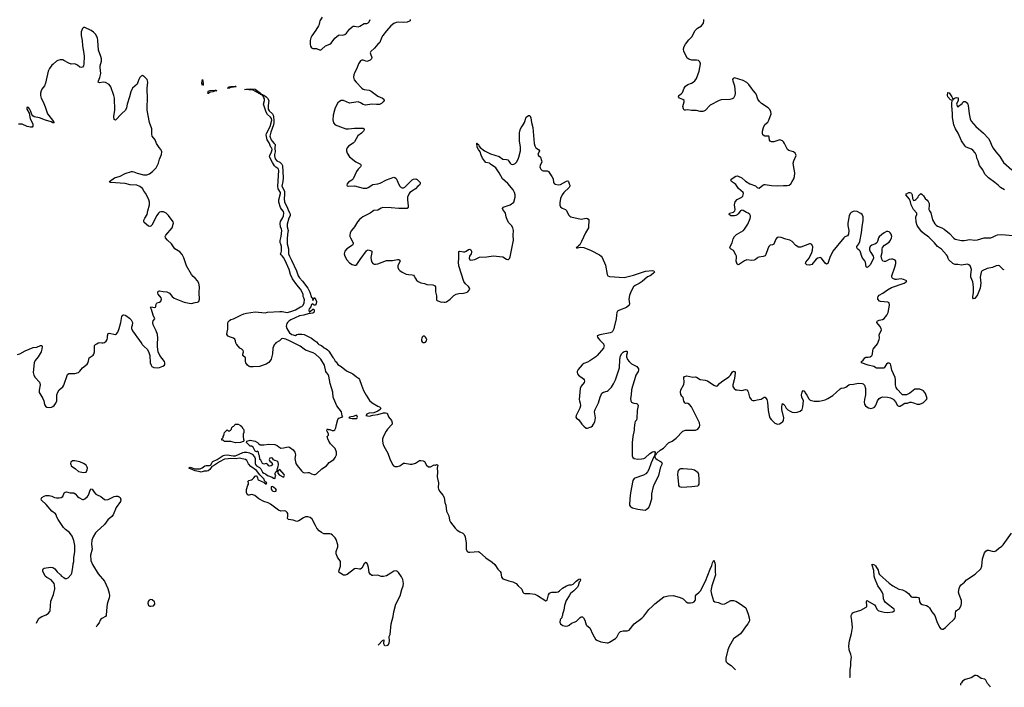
# Model space of a CAD drawing. Header units: inches. Extents: x 1246200 to 1417275, y 606399 to 671266.
# Tile 13 of 63: x 1287968 to 1304030, y 614396 to 625288. Entities that reach past the tile are written whole.
import ezdxf

# ---------------------------------------------------------------- set-up
doc = ezdxf.new("R2010")
doc.units = ezdxf.units.IN
doc.header["$MEASUREMENT"] = 0
for name, color, linetype in [('B2681', 7, 'Continuous'), ('B2682', 7, 'Continuous'), ('B2691', 7, 'Continuous'), ('B2692', 7, 'Continuous'), ('B3601', 7, 'Continuous'), ('B3602', 7, 'Continuous')]:
    doc.layers.add(name, color=color, linetype=linetype)

msp = doc.modelspace()

# ---------------------------------------------------------------- linework, layer by layer
at = {"layer": 'B2681', "color": 6, "elevation": 900}
for points in [[(1287930, 619827), (1287970, 619837), (1288055, 619885), (1288190, 619938), (1288250, 619943), (1288310, 619970), (1288332, 619972), (1288335, 619955), (1288332, 619912), (1288317, 619870), (1288269, 619790), (1288222, 619730), (1288204, 619690), (1288186, 619530), (1288197, 619490), (1288220, 619450), (1288290, 619375), (1288298, 619358), (1288301, 619330), (1288286, 619246), (1288287, 619207), (1288294, 619190), (1288347, 619107), (1288361, 619070), (1288374, 619010), (1288390, 618983), (1288410, 618968), (1288450, 618960), (1288485, 618965), (1288510, 618976), (1288530, 618992), (1288558, 619030), (1288573, 619070), (1288576, 619170), (1288588, 619210), (1288612, 619248), (1288670, 619299), (1288690, 619328), (1288750, 619497), (1288770, 619514), (1288870, 619517), (1288926, 619534), (1288950, 619555), (1288991, 619610), (1289067, 619670), (1289083, 619697), (1289094, 619746), (1289104, 619770), (1289117, 619783), (1289167, 619813), (1289180, 619830), (1289189, 619870), (1289187, 619947), (1289190, 619970), (1289207, 619990), (1289224, 620000)], [(1289960, 620000), (1289968, 619988), (1290000, 619956)], [(1288244, 615444), (1288259, 615481), (1288282, 615518), (1288303, 615537), (1288330, 615553), (1288400, 615580), (1288436, 615604), (1288458, 615630), (1288464, 615650), (1288478, 615802), (1288517, 615910), (1288539, 616001), (1288538, 616070), (1288530, 616090), (1288482, 616150), (1288410, 616185), (1288384, 616210), (1288344, 616290), (1288343, 616310), (1288351, 616329), (1288370, 616338), (1288470, 616358), (1288511, 616351), (1288542, 616330), (1288582, 616282), (1288636, 616230), (1288650, 616209), (1288690, 616188), (1288709, 616169), (1288730, 616169), (1288757, 616183), (1288806, 616234), (1288821, 616259), (1288836, 616350), (1288840, 616410), (1288854, 616450), (1288850, 616510), (1288870, 616610), (1288866, 616670), (1288870, 616710), (1288853, 616790), (1288823, 616863), (1288780, 616920), (1288713, 616973), (1288683, 617003), (1288594, 617134), (1288575, 617170), (1288563, 617210), (1288550, 617228), (1288490, 617271), (1288401, 617381), (1288323, 617450), (1288316, 617470), (1288328, 617490), (1288370, 617516), (1288397, 617523), (1288450, 617526), (1288490, 617517), (1288535, 617495), (1288567, 617487), (1288610, 617485), (1288647, 617490), (1288673, 617510), (1288692, 617568), (1288710, 617581), (1288730, 617584), (1288790, 617571), (1288850, 617568), (1288875, 617555), (1288910, 617510), (1288932, 617490), (1288990, 617460), (1289010, 617460), (1289032, 617470), (1289076, 617510), (1289088, 617530), (1289110, 617595), (1289130, 617635), (1289150, 617629), (1289181, 617581), (1289209, 617549), (1289230, 617535), (1289290, 617511), (1289350, 617461), (1289370, 617456), (1289410, 617461), (1289510, 617509), (1289535, 617515), (1289570, 617513), (1289590, 617504), (1289606, 617490), (1289616, 617456), (1289611, 617430), (1289542, 617330), (1289492, 617208), (1289470, 617182), (1289406, 617130), (1289350, 617050), (1289289, 616991), (1289230, 616943), (1289205, 616915), (1289164, 616850), (1289146, 616794), (1289141, 616730), (1289151, 616650), (1289125, 616550), (1289126, 616466), (1289157, 616397), (1289250, 616245), (1289349, 616129), (1289405, 616010), (1289430, 615930), (1289433, 615890), (1289427, 615853), (1289404, 615790), (1289395, 615750), (1289382, 615650), (1289378, 615570), (1289370, 615551), (1289310, 615520), (1289294, 615506), (1289283, 615490), (1289267, 615450), (1289230, 615411), (1289215, 615379)]]:
    msp.add_lwpolyline(points, dxfattribs=at)
msp.add_lwpolyline([(1288870, 618091), (1288830, 618089), (1288804, 618070), (1288798, 618050), (1288800, 618030), (1288810, 618010), (1288879, 617959), (1288930, 617915), (1289010, 617900), (1289050, 617908), (1289070, 617945), (1289074, 617970), (1289071, 617990), (1289050, 618019), (1289010, 618050), (1288950, 618075)], close=True, dxfattribs=at)
at = {"layer": 'B2682', "color": 6, "elevation": 900}
for points in [[(1290000, 624359), (1289990, 624369), (1289970, 624375), (1289950, 624365), (1289930, 624345), (1289910, 624310), (1289898, 624270), (1289882, 624238), (1289810, 624171), (1289797, 624150), (1289781, 624110), (1289760, 624030), (1289720, 623910), (1289709, 623850), (1289695, 623810), (1289630, 623752), (1289530, 623651), (1289510, 623658), (1289505, 623710), (1289519, 623810), (1289513, 624010), (1289505, 624050), (1289455, 624190), (1289425, 624230), (1289370, 624264), (1289330, 624267), (1289270, 624256), (1289249, 624269), (1289252, 624290), (1289275, 624345), (1289293, 624410), (1289280, 624510), (1289282, 624538), (1289302, 624610), (1289301, 624650), (1289291, 624690), (1289256, 624790), (1289245, 624950), (1289237, 624990), (1289203, 625050), (1289170, 625085), (1289136, 625110), (1289030, 625162), (1289010, 625158), (1288995, 625145), (1288973, 625090), (1288969, 625030), (1288986, 624946), (1288990, 624861), (1289016, 624736), (1289021, 624690), (1289017, 624570), (1289007, 624533), (1288990, 624512), (1288970, 624508), (1288950, 624515), (1288910, 624547), (1288870, 624567), (1288810, 624563), (1288770, 624578), (1288690, 624624), (1288670, 624631), (1288630, 624631), (1288590, 624622), (1288570, 624611), (1288515, 624565), (1288495, 624545), (1288457, 624490), (1288434, 624446), (1288389, 624250), (1288371, 624209), (1288330, 624153), (1288319, 624130), (1288309, 624090), (1288308, 624050), (1288319, 624010), (1288350, 623950), (1288385, 623865), (1288423, 623750), (1288506, 623650), (1288533, 623607), (1288510, 623605), (1288481, 623621), (1288388, 623648), (1288290, 623689), (1288203, 623703), (1288180, 623720), (1288164, 623744), (1288150, 623792), (1288130, 623832), (1288110, 623856), (1288090, 623861), (1288084, 623850), (1288082, 623830), (1288121, 623761), (1288140, 623670), (1288180, 623590), (1288185, 623550), (1288170, 623535), (1288147, 623533), (1288092, 623548), (1288010, 623582), (1287990, 623586), (1287950, 623582)], [(1290000, 622487), (1289970, 622532), (1289930, 622568), (1289881, 622590), (1289770, 622596), (1289690, 622616), (1289452, 622632), (1289438, 622638), (1289431, 622650), (1289512, 622710), (1289605, 622735), (1289690, 622777), (1289790, 622811), (1289810, 622812), (1289830, 622808), (1289884, 622784), (1289990, 622755), (1290000, 622755)], [(1290000, 621983), (1289993, 621993), (1289995, 622015), (1290000, 622028)], [(1289224, 620000), (1289250, 620015), (1289270, 620021), (1289310, 620014), (1289330, 620016), (1289350, 620024), (1289377, 620043), (1289396, 620070), (1289400, 620090), (1289399, 620130), (1289411, 620169), (1289430, 620174), (1289530, 620154), (1289550, 620163), (1289570, 620192), (1289590, 620252), (1289618, 620350), (1289636, 620444), (1289650, 620465), (1289667, 620473), (1289690, 620469), (1289702, 620462), (1289758, 620418), (1289784, 620390), (1289808, 620350), (1289802, 620298), (1289791, 620270), (1289791, 620250), (1289808, 620210), (1289854, 620154), (1289890, 620097), (1289914, 620070), (1289960, 620000)]]:
    msp.add_lwpolyline(points, dxfattribs=at)
at = {"layer": 'B2691', "color": 6}
for points, elevation in [([(1290000, 619956), (1290045, 619910), (1290072, 619872), (1290089, 619810), (1290097, 619690), (1290112, 619652), (1290126, 619630), (1290155, 619615), (1290212, 619608), (1290250, 619616), (1290305, 619635), (1290329, 619650), (1290338, 619670), (1290338, 619690), (1290332, 619710), (1290256, 619810), (1290228, 619870), (1290217, 619950), (1290218, 620000)], 900), ([(1293954, 615077), (1293970, 615082), (1293984, 615096), (1293997, 615123), (1294003, 615150), (1293994, 615226), (1294010, 615258), (1294026, 615434), (1294059, 615550), (1294073, 615627), (1294106, 615754), (1294173, 615890), (1294200, 615990), (1294226, 616054), (1294227, 616090), (1294216, 616156), (1294196, 616196), (1294150, 616268), (1294130, 616288), (1294110, 616296), (1294070, 616292), (1294023, 616257), (1293950, 616216), (1293902, 616202), (1293863, 616203), (1293810, 616224), (1293730, 616218), (1293710, 616221), (1293683, 616243), (1293667, 616267), (1293658, 616350), (1293647, 616390), (1293630, 616429), (1293612, 616432), (1293585, 616410), (1293550, 616341), (1293530, 616324), (1293510, 616322), (1293452, 616332), (1293430, 616328), (1293310, 616239), (1293276, 616224), (1293250, 616225), (1293205, 616250), (1293178, 616270), (1293172, 616290), (1293201, 616370), (1293204, 616430), (1293200, 616450), (1293150, 616519), (1293131, 616571), (1293132, 616612), (1293160, 616690), (1293158, 616718), (1293129, 616810), (1293114, 616834), (1293070, 616879), (1293050, 616895), (1293030, 616902), (1292930, 616901), (1292890, 616920), (1292851, 616950), (1292813, 616990), (1292795, 617035), (1292740, 617140), (1292707, 617167), (1292670, 617178), (1292630, 617175), (1292598, 617162), (1292524, 617110), (1292490, 617100), (1292430, 617121), (1292353, 617133), (1292336, 617150), (1292344, 617196), (1292340, 617230), (1292329, 617250), (1292310, 617268), (1292290, 617274), (1292230, 617269), (1292190, 617284), (1292062, 617382), (1292024, 617404), (1291953, 617430), (1291869, 617470), (1291806, 617526), (1291770, 617538), (1291750, 617540), (1291730, 617538), (1291710, 617530), (1291690, 617533), (1291670, 617569), (1291669, 617590), (1291670, 617622), (1291690, 617692), (1291702, 617710), (1291702, 617730), (1291690, 617754), (1291706, 617770), (1291750, 617781), (1291768, 617790), (1291790, 617812), (1291810, 617842), (1291832, 617850), (1291850, 617814), (1291852, 617790), (1291861, 617781), (1291958, 617738), (1291990, 617712), (1291997, 617730), (1291981, 617741), (1291963, 617763), (1291954, 617790), (1291940, 617810), (1291885, 617865), (1291831, 617931), (1291740, 618000), (1291702, 618042), (1291674, 618094), (1291652, 618112), (1291550, 618134), (1291497, 618123), (1291410, 618128), (1291370, 618121), (1291310, 618118), (1291225, 618075), (1291130, 618011), (1291102, 617998), (1291072, 617950), (1291044, 617930), (1291023, 617923), (1290979, 617921), (1290930, 617907), (1290910, 617909), (1290830, 617930), (1290726, 617970), (1290737, 617983), (1290750, 617985), (1290823, 617963), (1290870, 617958), (1290910, 617963), (1290943, 617977), (1290990, 618007), (1291010, 618012), (1291065, 618015), (1291079, 618021), (1291090, 618031), (1291109, 618070), (1291120, 618080), (1291190, 618113), (1291290, 618180), (1291310, 618185), (1291350, 618187), (1291450, 618171), (1291490, 618171), (1291610, 618226), (1291630, 618231), (1291674, 618234), (1291719, 618219), (1291758, 618198), (1291798, 618158), (1291808, 618128), (1291809, 618050), (1291816, 618030), (1291830, 618009), (1291880, 617980), (1291902, 617962), (1291927, 617907), (1291949, 617889), (1291978, 617878), (1292010, 617849), (1292085, 617825), (1292110, 617806), (1292130, 617802), (1292138, 617810), (1292138, 617830), (1292148, 617850), (1292138, 617870), (1292138, 617890), (1292144, 617910), (1292168, 617930), (1292169, 617950), (1292176, 617964), (1292184, 617996), (1292189, 618030), (1292184, 618070), (1292170, 618084), (1292130, 618094), (1292110, 618109), (1292093, 618133), (1292070, 618141), (1292047, 618133), (1292039, 618110), (1292047, 618087), (1292072, 618070), (1292086, 618050), (1292090, 618026), (1292072, 618008), (1292050, 618002), (1292030, 618009), (1292010, 618038), (1291990, 618048), (1291950, 618038), (1291927, 618047), (1291902, 618102), (1291888, 618110), (1291883, 618123), (1291878, 618170), (1291868, 618192), (1291866, 618230), (1291850, 618246), (1291830, 618238), (1291810, 618248), (1291784, 618304), (1291775, 618315), (1291750, 618329), (1291729, 618329), (1291666, 618390), (1291675, 618410), (1291730, 618426), (1291811, 618410), (1291847, 618390), (1291870, 618366), (1291893, 618353), (1291950, 618352), (1292030, 618362), (1292130, 618359), (1292170, 618342), (1292197, 618317), (1292230, 618300), (1292270, 618302), (1292350, 618318), (1292370, 618315), (1292427, 618270), (1292456, 618230), (1292465, 618190), (1292459, 618130), (1292475, 618050), (1292495, 618015), (1292565, 617925), (1292586, 617906), (1292610, 617895), (1292670, 617901), (1292690, 617898), (1292730, 617877), (1292767, 617867), (1292790, 617870), (1292810, 617880), (1292898, 617962), (1292974, 618010), (1293018, 618062), (1293092, 618110), (1293117, 618143), (1293135, 618190), (1293137, 618230), (1293113, 618293), (1293038, 618370), (1293013, 618410), (1292995, 618450), (1292986, 618490), (1293006, 618510), (1293006, 618530), (1292982, 618570), (1292978, 618590), (1292990, 618612), (1293004, 618604), (1293030, 618602), (1293066, 618586), (1293090, 618587), (1293110, 618596), (1293126, 618630), (1293135, 618685), (1293157, 618763), (1293175, 618785), (1293239, 618810), (1293227, 618827), (1293217, 618890), (1293142, 618990), (1293090, 619101), (1293082, 619130), (1293077, 619210), (1293035, 619350), (1293011, 619471), (1292998, 619498), (1292973, 619530), (1292963, 619550), (1292939, 619650), (1292878, 619750), (1292861, 619770), (1292791, 619831), (1292754, 619854), (1292630, 619899), (1292541, 619961), (1292467, 620000)], 800), ([(1292133, 620000), (1292118, 619982), (1292096, 619930), (1292090, 619838), (1292070, 619750), (1292050, 619718), (1292030, 619697), (1291990, 619670), (1291882, 619630), (1291778, 619622), (1291727, 619627), (1291711, 619631), (1291684, 619650), (1291659, 619690), (1291653, 619710), (1291649, 619769), (1291609, 619810), (1291609, 619830), (1291621, 619870), (1291614, 619890), (1291590, 619914), (1291558, 619930), (1291509, 619990), (1291502, 620000)], 800), ([(1292839, 620000), (1292849, 619989), (1292890, 619973), (1292933, 619933), (1292970, 619918), (1292990, 619904), (1293010, 619879), (1293075, 619775), (1293090, 619762), (1293116, 619716), (1293130, 619705), (1293160, 619660), (1293214, 619630), (1293301, 619561), (1293404, 619510), (1293461, 619461), (1293497, 619437), (1293510, 619419), (1293543, 619323), (1293579, 619239), (1293621, 619161), (1293676, 619076), (1293718, 619038), (1293810, 618981), (1293837, 618970), (1293862, 618950), (1293850, 618930), (1293810, 618900), (1293745, 618875), (1293667, 618870), (1293627, 618850), (1293625, 618835), (1293614, 618830), (1293670, 618818), (1293730, 618837), (1293811, 618849), (1293905, 618875), (1293936, 618876), (1293961, 618870), (1293983, 618810), (1294031, 618750), (1294045, 618710), (1294042, 618690), (1293970, 618606), (1293947, 618573), (1293910, 618503), (1293888, 618450), (1293884, 618410), (1293898, 618350), (1293928, 618290), (1293974, 618214), (1294004, 618124), (1294049, 618030), (1294068, 618008), (1294090, 617997), (1294130, 617997), (1294170, 618011), (1294230, 618053), (1294250, 618054), (1294337, 618037), (1294370, 618035), (1294425, 618055), (1294490, 618094), (1294510, 618096), (1294550, 618092), (1294570, 618078), (1294602, 618022), (1294635, 617995), (1294670, 617992), (1294730, 618025), (1294750, 618018), (1294769, 618031), (1294785, 618025), (1294790, 618010), (1294782, 617998), (1294777, 617970), (1294785, 617910), (1294780, 617830), (1294783, 617803), (1294801, 617730), (1294796, 617650), (1294802, 617630), (1294822, 617590), (1294873, 617530), (1294892, 617490), (1294903, 617410), (1294919, 617370), (1294932, 617270), (1294970, 617196), (1294982, 617122), (1294994, 617090), (1295070, 616995), (1295102, 616962), (1295150, 616931), (1295199, 616910), (1295218, 616890), (1295233, 616850), (1295253, 616750), (1295249, 616690), (1295252, 616652), (1295270, 616614), (1295290, 616602), (1295310, 616599), (1295450, 616612), (1295470, 616602), (1295573, 616510), (1295677, 616437), (1295719, 616399), (1295770, 616326), (1295807, 616287), (1295816, 616270), (1295830, 616191), (1295850, 616167), (1295950, 616132), (1296010, 616118), (1296067, 616087), (1296099, 616050), (1296158, 615998), (1296177, 615950), (1296190, 615930), (1296210, 615924), (1296291, 615929), (1296373, 615913), (1296415, 615895), (1296550, 615809), (1296570, 615819), (1296594, 615906), (1296610, 615931), (1296630, 615943), (1296650, 615947), (1296727, 615947), (1296750, 615955), (1296774, 615970), (1296825, 616015), (1296890, 616053), (1296930, 616067), (1296970, 616070), (1296999, 616081), (1297047, 616130), (1297090, 616158), (1297110, 616166), (1297116, 616150), (1297110, 616130), (1297096, 616110), (1297081, 616050), (1297068, 616030), (1297010, 615970), (1296956, 615924), (1296931, 615890), (1296884, 615810), (1296858, 615730), (1296845, 615655), (1296821, 615590), (1296822, 615570), (1296813, 615547), (1296812, 615530), (1296790, 615508), (1296785, 615495), (1296782, 615458), (1296790, 615431), (1296810, 615414), (1296830, 615405), (1296870, 615396), (1296910, 615400), (1296934, 615410), (1296970, 615444), (1297030, 615465), (1297050, 615476), (1297110, 615535), (1297130, 615548), (1297150, 615545), (1297167, 615527), (1297187, 615490), (1297210, 615416), (1297222, 615402), (1297270, 615366), (1297315, 615255), (1297362, 615182), (1297385, 615165), (1297450, 615136), (1297550, 615121), (1297570, 615122), (1297590, 615131), (1297690, 615194), (1297710, 615216), (1297740, 615280), (1297770, 615309), (1297810, 615320), (1297877, 615317), (1297910, 615330), (1297990, 615430), (1298116, 615524), (1298150, 615555), (1298230, 615665), (1298283, 615717), (1298330, 615759), (1298478, 615870), (1298550, 615891), (1298630, 615896), (1298728, 615868), (1298770, 615852), (1298790, 615839), (1298842, 615790), (1298870, 615776), (1298910, 615774), (1298950, 615782), (1298970, 615791), (1298988, 615810), (1298993, 615827), (1298995, 615890), (1299011, 615910), (1299054, 615946), (1299072, 615968), (1299158, 616130), (1299230, 616323), (1299259, 616381), (1299270, 616426), (1299290, 616471), (1299310, 616425), (1299314, 616386), (1299312, 616272), (1299320, 616230), (1299259, 616050), (1299244, 615970), (1299253, 615913), (1299287, 615807), (1299309, 615789), (1299370, 615778), (1299401, 615761), (1299430, 615752), (1299470, 615759), (1299570, 615812), (1299614, 615814), (1299650, 615802), (1299706, 615770), (1299811, 615690), (1299851, 615591), (1299870, 615530), (1299871, 615491), (1299866, 615470), (1299844, 615430), (1299801, 615379), (1299771, 615330), (1299724, 615270), (1299613, 615187), (1299539, 615061), (1299518, 615010), (1299487, 614870), (1299486, 614830), (1299495, 614810), (1299512, 614792), (1299572, 614752), (1299644, 614683)], 800), ([(1297489, 620000), (1297494, 619994), (1297500, 619970), (1297499, 619950), (1297491, 619929), (1297389, 619810), (1297366, 619790), (1297270, 619722), (1297230, 619699), (1297170, 619677), (1297142, 619658), (1297080, 619580), (1297064, 619550), (1297061, 619530), (1297068, 619510), (1297086, 619490), (1297163, 619430), (1297177, 619410), (1297183, 619390), (1297177, 619370), (1297127, 619310), (1297113, 619270), (1297096, 619090), (1297098, 619070), (1297111, 619030), (1297114, 618986), (1297103, 618950), (1297045, 618830), (1297041, 618801), (1297050, 618785), (1297090, 618761), (1297136, 618690), (1297170, 618654), (1297210, 618623), (1297230, 618623), (1297290, 618646), (1297310, 618660), (1297330, 618687), (1297351, 618729), (1297363, 618790), (1297347, 618890), (1297348, 618912), (1297353, 618930), (1297410, 619039), (1297435, 619130), (1297451, 619170), (1297467, 619193), (1297490, 619210), (1297550, 619226), (1297570, 619237), (1297621, 619290), (1297655, 619345), (1297685, 619410), (1297754, 619606), (1297758, 619742), (1297770, 619803), (1297790, 619840), (1297810, 619862), (1297830, 619874), (1297850, 619879), (1297870, 619881), (1297876, 619876), (1297877, 619850), (1297866, 619814), (1297865, 619790), (1297883, 619743), (1297910, 619710), (1297950, 619673), (1298035, 619630), (1298064, 619590), (1298064, 619570), (1298057, 619550), (1298017, 619490), (1297999, 619410), (1297962, 619310), (1297948, 619250), (1297942, 619170), (1297930, 619110), (1297937, 619070), (1297951, 619050), (1297970, 619036), (1297989, 619029), (1298030, 619027), (1298042, 619022), (1298052, 619012), (1298055, 618995), (1298042, 618910), (1298037, 618783), (1298030, 618752), (1298010, 618733), (1298002, 618710), (1297991, 618629), (1297991, 618590), (1297970, 618490), (1297961, 618390), (1297961, 618170), (1297970, 618147), (1297990, 618130), (1298050, 618120), (1298110, 618123), (1298149, 618131), (1298170, 618142), (1298250, 618209), (1298290, 618235), (1298310, 618244), (1298322, 618242), (1298334, 618226), (1298325, 618175), (1298318, 618162), (1298310, 618156), (1298270, 618060), (1298232, 617950), (1298209, 617910), (1298180, 617880), (1298143, 617857), (1298004, 617810), (1297990, 617800), (1297972, 617770), (1297930, 617569), (1297919, 617470), (1297918, 617370), (1297924, 617350), (1297938, 617338), (1297964, 617324), (1298050, 617301), (1298170, 617287), (1298190, 617295), (1298230, 617330), (1298250, 617367), (1298279, 617470), (1298282, 617550), (1298306, 617674), (1298322, 617718), (1298392, 617850), (1298429, 617991), (1298452, 618050), (1298438, 618070), (1298365, 618105), (1298344, 618124), (1298334, 618150), (1298337, 618183), (1298345, 618195), (1298350, 618195), (1298364, 618216), (1298417, 618263), (1298470, 618299), (1298550, 618382), (1298610, 618413), (1298677, 618463), (1298786, 618574), (1298830, 618590), (1298950, 618589), (1298990, 618593), (1299032, 618610), (1299057, 618643), (1299064, 618670), (1299058, 618710), (1298925, 618970), (1298894, 619010), (1298870, 619027), (1298849, 619031), (1298830, 619028), (1298816, 619036), (1298803, 619063), (1298790, 619126), (1298767, 619147), (1298751, 619171), (1298747, 619210), (1298754, 619250), (1298804, 619336), (1298807, 619373), (1298801, 619450), (1298812, 619468), (1298850, 619475), (1298950, 619458), (1298990, 619464), (1299010, 619457), (1299070, 619416), (1299150, 619408), (1299190, 619395), (1299290, 619323), (1299330, 619310), (1299350, 619315), (1299386, 619354), (1299419, 619381), (1299538, 619462), (1299562, 619490), (1299597, 619543), (1299610, 619552), (1299630, 619548), (1299638, 619530), (1299634, 619474), (1299623, 619410), (1299601, 619330), (1299604, 619304), (1299623, 619270), (1299650, 619250), (1299670, 619247), (1299750, 619240), (1299810, 619252), (1299830, 619249), (1299847, 619230), (1299854, 619214), (1299873, 619130), (1299900, 619090), (1299910, 619081), (1299930, 619075), (1299956, 619076), (1300000, 619085)], 900), ([(1293815, 615086), (1293890, 615163), (1293898, 615162), (1293910, 615170), (1293905, 615110), (1293915, 615090), (1293930, 615079), (1293937, 615078)], 800)]:
    msp.add_lwpolyline(points, dxfattribs=dict(at, elevation=elevation))
for points, elevation in [([(1293451, 618831), (1293410, 618814), (1293372, 618810), (1293350, 618801), (1293339, 618790), (1293390, 618779), (1293470, 618782), (1293477, 618803), (1293470, 618829)], 800), ([(1291490, 618382), (1291410, 618408), (1291310, 618408), (1291290, 618426), (1291270, 618426), (1291266, 618430), (1291266, 618450), (1291286, 618470), (1291286, 618490), (1291296, 618504), (1291306, 618530), (1291307, 618553), (1291350, 618594), (1291370, 618582), (1291390, 618582), (1291406, 618590), (1291426, 618610), (1291427, 618633), (1291447, 618653), (1291462, 618658), (1291466, 618670), (1291489, 618691), (1291530, 618691), (1291572, 618670), (1291590, 618652), (1291604, 618624), (1291619, 618610), (1291626, 618590), (1291625, 618555), (1291614, 618526), (1291611, 618490), (1291621, 618441), (1291632, 618428), (1291612, 618408), (1291570, 618388)], 800), ([(1292210, 617948), (1292178, 617922), (1292178, 617890), (1292201, 617861), (1292270, 617826), (1292278, 617830), (1292289, 617850), (1292282, 617870)], 800), ([(1298790, 617963), (1298750, 617960), (1298728, 617952), (1298708, 617930), (1298702, 617910), (1298699, 617870), (1298713, 617710), (1298716, 617690), (1298728, 617670), (1298770, 617663), (1298930, 617670), (1299030, 617683), (1299044, 617696), (1299050, 617711), (1299052, 617792), (1299046, 617866), (1299035, 617895), (1298976, 617936), (1298932, 617952)], 900), ([(1292087, 617673), (1292071, 617669), (1292073, 617630), (1292081, 617610), (1292096, 617596), (1292130, 617588), (1292145, 617595), (1292158, 617610), (1292145, 617630), (1292110, 617663)], 800), ([(1290110, 615829), (1290081, 615819), (1290063, 615797), (1290056, 615770), (1290070, 615732), (1290090, 615721), (1290110, 615718), (1290150, 615727), (1290170, 615754), (1290174, 615770), (1290169, 615790), (1290130, 615824)], 900)]:
    msp.add_lwpolyline(points, close=True, dxfattribs=dict(at, elevation=elevation))
at = {"layer": 'B2692', "color": 6}
for points, elevation in [([(1292903, 625330), (1292865, 625270), (1292857, 625250), (1292852, 625210), (1292843, 625190), (1292801, 625119), (1292736, 625024), (1292718, 624990), (1292709, 624950), (1292707, 624890), (1292714, 624854), (1292729, 624829), (1292750, 624820), (1292810, 624818), (1292870, 624793), (1292890, 624804), (1292958, 624862), (1293030, 624890), (1293050, 624905), (1293110, 624989), (1293170, 625037), (1293190, 625042), (1293235, 625035), (1293273, 625047), (1293298, 625070), (1293346, 625134), (1293390, 625171), (1293410, 625181), (1293430, 625182), (1293490, 625173), (1293517, 625183), (1293590, 625224), (1293630, 625225), (1293650, 625235), (1293670, 625253), (1293686, 625290)], 900), ([(1294339, 625290), (1294336, 625270), (1294290, 625250), (1294230, 625241), (1294150, 625245), (1294110, 625241), (1294070, 625224), (1294022, 625190), (1293950, 625108), (1293892, 625030), (1293870, 624990), (1293844, 624916), (1293810, 624887), (1293755, 624825), (1293696, 624770), (1293688, 624750), (1293689, 624730), (1293712, 624670), (1293708, 624650), (1293685, 624630), (1293649, 624611), (1293630, 624607), (1293570, 624628), (1293550, 624628), (1293530, 624617), (1293496, 624570), (1293469, 624490), (1293436, 624430), (1293420, 624390), (1293415, 624350), (1293427, 624307), (1293457, 624270), (1293550, 624173), (1293570, 624157), (1293590, 624148), (1293670, 624139), (1293704, 624124), (1293810, 624039), (1293886, 624006), (1293910, 623990), (1293912, 623970), (1293900, 623950), (1293870, 623920), (1293835, 623905), (1293790, 623902), (1293710, 623908), (1293610, 623896), (1293570, 623907), (1293530, 623932), (1293490, 623946), (1293450, 623944), (1293350, 623924), (1293250, 623967), (1293210, 623970), (1293184, 623956), (1293159, 623930), (1293115, 623850), (1293101, 623810), (1293081, 623730), (1293074, 623654), (1293086, 623606), (1293114, 623574), (1293288, 623508), (1293330, 623506), (1293430, 623517), (1293550, 623521), (1293570, 623520), (1293588, 623510), (1293587, 623490), (1293577, 623470), (1293545, 623435), (1293486, 623394), (1293430, 623293), (1293408, 623272), (1293330, 623224), (1293310, 623200), (1293298, 623170), (1293297, 623150), (1293308, 623110), (1293348, 623050), (1293450, 622970), (1293494, 622950), (1293525, 622930), (1293536, 622910), (1293529, 622890), (1293489, 622850), (1293461, 622810), (1293408, 622692), (1293388, 622672), (1293330, 622636), (1293308, 622610), (1293303, 622590), (1293310, 622578), (1293331, 622571), (1293430, 622576), (1293570, 622541), (1293610, 622539), (1293630, 622542), (1293651, 622549), (1293730, 622597), (1293810, 622610), (1293850, 622623), (1293950, 622677), (1294070, 622719), (1294090, 622714), (1294110, 622695), (1294126, 622666), (1294148, 622610), (1294170, 622573), (1294190, 622552), (1294206, 622546), (1294230, 622547), (1294250, 622557), (1294370, 622674), (1294394, 622686), (1294430, 622689), (1294450, 622682), (1294499, 622630), (1294501, 622610), (1294490, 622590), (1294462, 622570), (1294424, 622530), (1294394, 622506), (1294335, 622470), (1294320, 622450), (1294296, 622390), (1294294, 622350), (1294306, 622250), (1294305, 622230), (1294291, 622209), (1294151, 622209), (1294030, 622219), (1293890, 622222), (1293866, 622214), (1293810, 622179), (1293744, 622176), (1293686, 622130), (1293568, 622072), (1293514, 622030), (1293480, 621990), (1293431, 621910), (1293381, 621850), (1293361, 621810), (1293354, 621774), (1293356, 621750), (1293362, 621730), (1293408, 621650), (1293409, 621630), (1293395, 621610), (1293307, 621550), (1293270, 621511), (1293262, 621470), (1293271, 621430), (1293304, 621370), (1293350, 621319), (1293390, 621293), (1293430, 621282), (1293450, 621284), (1293470, 621295), (1293523, 621377), (1293624, 621516), (1293630, 621524), (1293650, 621531), (1293690, 621522), (1293713, 621510), (1293715, 621490), (1293698, 621410), (1293700, 621370), (1293714, 621330), (1293730, 621312), (1293750, 621301), (1293770, 621297), (1293810, 621303), (1293950, 621358), (1294050, 621360), (1294130, 621375), (1294155, 621375), (1294167, 621367), (1294172, 621350), (1294143, 621290), (1294135, 621270), (1294135, 621250), (1294150, 621219), (1294170, 621195), (1294205, 621170), (1294270, 621139), (1294310, 621129), (1294368, 621128), (1294390, 621119), (1294404, 621104), (1294424, 621064), (1294441, 621041), (1294470, 621018), (1294510, 620994), (1294570, 620983), (1294610, 620968), (1294710, 620960), (1294736, 620950), (1294750, 620930), (1294753, 620913), (1294752, 620850), (1294765, 620785), (1294770, 620712), (1294790, 620701), (1294850, 620682), (1294870, 620685), (1294890, 620678), (1294910, 620678), (1294930, 620685), (1294990, 620727), (1295050, 620790), (1295088, 620812), (1295130, 620821), (1295210, 620824), (1295250, 620836), (1295276, 620850), (1295310, 620890), (1295307, 620910), (1295290, 620933), (1295240, 620980), (1295215, 621015), (1295132, 621270), (1295125, 621330), (1295133, 621390), (1295134, 621454), (1295130, 621490), (1295134, 621506), (1295150, 621513), (1295210, 621500), (1295230, 621502), (1295250, 621510), (1295290, 621537), (1295310, 621544), (1295330, 621534), (1295337, 621510), (1295337, 621490), (1295331, 621469), (1295307, 621430), (1295298, 621398), (1295309, 621370), (1295326, 621366), (1295390, 621377), (1295470, 621414), (1295590, 621419), (1295690, 621437), (1295850, 621420), (1295910, 621381), (1295930, 621375), (1295943, 621377), (1295960, 621390), (1295970, 621418), (1296024, 621690), (1296020, 621770), (1296024, 621850), (1296014, 621890), (1295993, 621930), (1295950, 621974), (1295928, 622010), (1295902, 622070), (1295891, 622130), (1295882, 622150), (1295850, 622190), (1295846, 622210), (1295858, 622230), (1295870, 622237), (1295967, 622270), (1296029, 622311), (1296053, 622390), (1296051, 622430), (1296039, 622470), (1296018, 622510), (1295930, 622618), (1295843, 622690), (1295790, 622790), (1295733, 622870), (1295650, 622933), (1295630, 622945), (1295570, 622959), (1295550, 622983), (1295516, 623030), (1295496, 623076), (1295480, 623130), (1295450, 623170), (1295430, 623210), (1295428, 623272), (1295431, 623271), (1295438, 623258), (1295450, 623251), (1295458, 623230), (1295482, 623202), (1295550, 623150), (1295650, 623099), (1295790, 623057), (1295850, 623015), (1295910, 623006), (1295930, 622999), (1295950, 622980), (1295970, 622946), (1295987, 622930), (1296010, 622924), (1296030, 622930), (1296050, 622943), (1296070, 622964), (1296097, 623010), (1296110, 623043), (1296135, 623150), (1296137, 623210), (1296119, 623310), (1296123, 623370), (1296120, 623440), (1296130, 623491), (1296148, 623530), (1296170, 623555), (1296204, 623610), (1296230, 623699), (1296270, 623724), (1296290, 623724), (1296306, 623686), (1296319, 623610), (1296340, 623530), (1296361, 623270), (1296370, 623230), (1296390, 623195), (1296431, 623170), (1296450, 623150), (1296421, 623090), (1296430, 623071), (1296464, 623044), (1296482, 622990), (1296483, 622970), (1296456, 622910), (1296454, 622890), (1296458, 622870), (1296469, 622850), (1296490, 622828), (1296510, 622820), (1296570, 622824), (1296592, 622812), (1296650, 622730), (1296668, 622690), (1296678, 622630), (1296690, 622610), (1296703, 622603), (1296750, 622594), (1296790, 622601), (1296890, 622655), (1296910, 622658), (1296918, 622650), (1296929, 622610), (1296940, 622590), (1296943, 622570), (1296931, 622550), (1296846, 622470), (1296819, 622430), (1296790, 622370), (1296778, 622298), (1296780, 622260), (1296790, 622235), (1296815, 622215), (1296870, 622191), (1296890, 622173), (1296922, 622102), (1296941, 622081), (1296959, 622070), (1297130, 622031), (1297210, 622048), (1297230, 622047), (1297250, 622030), (1297248, 621890), (1297196, 621810), (1297133, 621667), (1297103, 621617), (1297084, 621596), (1297072, 621590), (1297064, 621576), (1297045, 621570), (1297050, 621566), (1297070, 621566), (1297087, 621573), (1297124, 621576), (1297170, 621571), (1297290, 621522), (1297424, 621450), (1297451, 621430), (1297468, 621410), (1297522, 621282), (1297550, 621132), (1297563, 621110), (1297590, 621098), (1297830, 621083), (1297982, 621118), (1298176, 621184), (1298290, 621194), (1298313, 621190), (1298319, 621179), (1298321, 621170), (1298306, 621150), (1298276, 621124), (1298251, 621109), (1298207, 621093), (1298124, 621016), (1298075, 620985), (1298007, 620953), (1297982, 620930), (1297936, 620850), (1297915, 620790), (1297907, 620730), (1297917, 620650), (1297909, 620630), (1297868, 620590), (1297751, 620550), (1297721, 620530), (1297711, 620510), (1297701, 620470), (1297697, 620410), (1297667, 620270), (1297658, 620242), (1297638, 620202), (1297628, 620192), (1297603, 620177), (1297432, 620148), (1297391, 620130), (1297395, 620110), (1297406, 620090), (1297430, 620060), (1297477, 620017), (1297489, 620000)], 900), ([(1300000, 624024), (1299991, 624050), (1299970, 624089), (1299941, 624130), (1299904, 624170), (1299864, 624230), (1299830, 624265), (1299770, 624298), (1299630, 624341), (1299606, 624330), (1299598, 624310), (1299600, 624290), (1299629, 624210), (1299637, 624090), (1299633, 624050), (1299625, 624030), (1299610, 624010), (1299590, 623996), (1299550, 623985), (1299410, 623980), (1299376, 623970), (1299230, 623891), (1299151, 623809), (1299130, 623795), (1299110, 623789), (1299070, 623792), (1299010, 623806), (1298928, 623808), (1298870, 623818), (1298830, 623810), (1298810, 623813), (1298796, 623836), (1298788, 623870), (1298809, 623950), (1298805, 623970), (1298787, 623987), (1298732, 624010), (1298714, 624030), (1298723, 624050), (1298761, 624079), (1298780, 624100), (1298806, 624170), (1298830, 624204), (1298870, 624233), (1298927, 624253), (1298957, 624270), (1298980, 624290), (1299010, 624329), (1299053, 624450), (1299075, 624570), (1299063, 624603), (1299043, 624623), (1299010, 624630), (1298930, 624629), (1298884, 624644), (1298859, 624659), (1298835, 624710), (1298800, 624770), (1298795, 624810), (1298809, 624850), (1298830, 624890), (1298881, 624959), (1298930, 625010), (1298987, 625113), (1299026, 625150), (1299090, 625187), (1299121, 625230), (1299130, 625270), (1299128, 625292)], 900), ([(1290000, 622755), (1290043, 622757), (1290087, 622773), (1290136, 622810), (1290195, 622870), (1290230, 622945), (1290251, 623010), (1290283, 623090), (1290288, 623130), (1290284, 623150), (1290273, 623170), (1290244, 623204), (1290202, 623270), (1290178, 623330), (1290131, 623390), (1290122, 623422), (1290121, 623510), (1290084, 623610), (1290048, 623810), (1290045, 623870), (1290051, 623990), (1290045, 624170), (1290058, 624270), (1290055, 624290), (1290045, 624310), (1290000, 624359)], 900), ([(1291502, 620000), (1291495, 620010), (1291489, 620049), (1291477, 620077), (1291458, 620090), (1291390, 620115), (1291370, 620127), (1291348, 620150), (1291350, 620190), (1291363, 620237), (1291363, 620330), (1291370, 620357), (1291390, 620382), (1291410, 620394), (1291455, 620405), (1291577, 620470), (1291626, 620490), (1291670, 620500), (1291810, 620522), (1291970, 620505), (1292010, 620517), (1292210, 620526), (1292250, 620525), (1292330, 620511), (1292390, 620525), (1292470, 620555), (1292550, 620604), (1292570, 620608), (1292594, 620630), (1292611, 620671), (1292615, 620715), (1292605, 620750), (1292590, 620770), (1292592, 620810), (1292547, 620890), (1292490, 620960), (1292419, 621059), (1292388, 621130), (1292363, 621210), (1292297, 621357), (1292270, 621410), (1292250, 621436), (1292232, 621450), (1292221, 621470), (1292232, 621488), (1292237, 621510), (1292237, 621590), (1292230, 621627), (1292219, 621650), (1292217, 621683), (1292233, 621750), (1292243, 621850), (1292240, 621870), (1292221, 621910), (1292219, 621961), (1292224, 621996), (1292256, 622050), (1292273, 622090), (1292279, 622130), (1292270, 622159), (1292238, 622198), (1292225, 622225), (1292197, 622310), (1292198, 622350), (1292222, 622450), (1292220, 622470), (1292187, 622527), (1292177, 622570), (1292193, 622830), (1292188, 622850), (1292180, 622860), (1292144, 622884), (1292125, 622905), (1292090, 622958), (1292044, 623050), (1292046, 623070), (1292078, 623130), (1292089, 623170), (1292080, 623190), (1292067, 623207), (1292037, 623277), (1292003, 623330), (1291988, 623410), (1291992, 623430), (1292054, 623546), (1292082, 623650), (1292076, 623676), (1292059, 623699), (1292010, 623743), (1291990, 623780), (1291970, 623830), (1291948, 623910), (1291962, 623970), (1291959, 623999), (1291953, 624013), (1291938, 624038), (1291923, 624050), (1291920, 624060), (1291893, 624070), (1291900, 624080), (1291930, 624070), (1291939, 624059), (1291950, 624056), (1291990, 624030), (1292012, 624010), (1292030, 623970), (1292019, 623890), (1292023, 623830), (1292040, 623800), (1292090, 623750), (1292102, 623730), (1292110, 623701), (1292115, 623650), (1292114, 623610), (1292107, 623570), (1292065, 623455), (1292051, 623390), (1292054, 623370), (1292068, 623328), (1292084, 623304), (1292121, 623270), (1292135, 623250), (1292128, 623190), (1292133, 623130), (1292124, 623090), (1292125, 623065), (1292137, 623017), (1292163, 622983), (1292210, 622963), (1292230, 622949), (1292246, 622930), (1292255, 622910), (1292264, 622710), (1292259, 622650), (1292244, 622570), (1292287, 622490), (1292289, 622430), (1292280, 622370), (1292286, 622310), (1292332, 622232), (1292354, 622170), (1292376, 622130), (1292380, 622110), (1292378, 622090), (1292359, 622050), (1292330, 621950), (1292332, 621910), (1292346, 621850), (1292336, 621790), (1292330, 621710), (1292334, 621630), (1292354, 621550), (1292355, 621470), (1292370, 621428), (1292404, 621364), (1292482, 621190), (1292510, 621108), (1292530, 621077), (1292582, 621022), (1292669, 620909), (1292701, 620841), (1292730, 620757), (1292741, 620750), (1292750, 620705), (1292770, 620754), (1292798, 620718), (1292808, 620690), (1292805, 620655), (1292790, 620628), (1292770, 620633), (1292750, 620654), (1292730, 620640), (1292715, 620605), (1292689, 620570), (1292683, 620550), (1292690, 620521), (1292710, 620531), (1292750, 620566), (1292764, 620564), (1292770, 620554), (1292773, 620533), (1292768, 620510), (1292750, 620500), (1292713, 620493), (1292690, 620495), (1292605, 620470), (1292530, 620456), (1292389, 620391), (1292356, 620370), (1292335, 620350), (1292325, 620330), (1292317, 620290), (1292324, 620250), (1292370, 620180), (1292406, 620150), (1292470, 620136), (1292490, 620152), (1292510, 620158), (1292570, 620156), (1292610, 620150), (1292730, 620090), (1292775, 620055), (1292810, 620035), (1292839, 620000)], 800), ([(1300000, 621398), (1299970, 621373), (1299950, 621363), (1299910, 621361), (1299830, 621370), (1299790, 621353), (1299710, 621298), (1299690, 621291), (1299670, 621302), (1299654, 621350), (1299662, 621410), (1299661, 621430), (1299653, 621450), (1299610, 621524), (1299566, 621550), (1299553, 621573), (1299558, 621590), (1299590, 621645), (1299608, 621712), (1299628, 621752), (1299659, 621781), (1299773, 621850), (1299792, 621870), (1299844, 621950), (1299886, 622046), (1299892, 622070), (1299891, 622090), (1299880, 622110), (1299853, 622130), (1299823, 622143), (1299770, 622176), (1299750, 622182), (1299729, 622171), (1299690, 622123), (1299670, 622104), (1299650, 622094), (1299630, 622088), (1299590, 622086), (1299570, 622090), (1299544, 622110), (1299549, 622130), (1299610, 622147), (1299635, 622170), (1299641, 622190), (1299631, 622270), (1299642, 622318), (1299670, 622356), (1299750, 622394), (1299765, 622410), (1299775, 622450), (1299770, 622470), (1299694, 622534), (1299650, 622599), (1299630, 622617), (1299579, 622650), (1299567, 622670), (1299572, 622688), (1299650, 622734), (1299670, 622740), (1299690, 622737), (1299750, 622709), (1299810, 622653), (1299877, 622610), (1299970, 622577), (1300000, 622552)], 900), ([(1290000, 622028), (1290008, 622050), (1290050, 622110), (1290058, 622170), (1290084, 622270), (1290085, 622310), (1290075, 622350), (1290024, 622450), (1290000, 622487)], 900), ([(1290218, 620000), (1290220, 620090), (1290214, 620150), (1290193, 620210), (1290146, 620310), (1290139, 620350), (1290144, 620376), (1290171, 620410), (1290145, 620465), (1290118, 620558), (1290100, 620590), (1290110, 620601), (1290170, 620595), (1290181, 620599), (1290190, 620610), (1290193, 620647), (1290201, 620659), (1290213, 620667), (1290250, 620679), (1290270, 620696), (1290279, 620730), (1290275, 620750), (1290229, 620810), (1290221, 620830), (1290224, 620850), (1290230, 620858), (1290250, 620867), (1290310, 620851), (1290370, 620847), (1290410, 620825), (1290453, 620773), (1290490, 620746), (1290650, 620682), (1290730, 620664), (1290770, 620660), (1290830, 620674), (1290870, 620677), (1290890, 620691), (1290902, 620730), (1290898, 620830), (1290904, 620930), (1290890, 620990), (1290869, 621030), (1290831, 621070), (1290797, 621097), (1290771, 621131), (1290690, 621270), (1290644, 621404), (1290617, 621457), (1290579, 621499), (1290501, 621550), (1290445, 621630), (1290380, 621690), (1290344, 621730), (1290342, 621750), (1290351, 621770), (1290453, 621890), (1290474, 621950), (1290476, 621970), (1290470, 621990), (1290395, 622095), (1290357, 622130), (1290313, 622153), (1290270, 622156), (1290250, 622146), (1290230, 622130), (1290205, 622095), (1290126, 621934), (1290110, 621918), (1290090, 621913), (1290070, 621922), (1290001, 621981), (1290000, 621983)], 900), ([(1292467, 620000), (1292371, 620051), (1292310, 620076), (1292255, 620085), (1292238, 620082), (1292204, 620050), (1292145, 620015), (1292133, 620000)], 800)]:
    msp.add_lwpolyline(points, dxfattribs=dict(at, elevation=elevation))
for points, elevation in [([(1290950, 624217), (1290942, 624250), (1290944, 624290), (1290950, 624311), (1290960, 624250), (1290959, 624230)], 800), ([(1291390, 624170), (1291359, 624170), (1291379, 624181), (1291381, 624190), (1291410, 624199), (1291484, 624204), (1291490, 624202), (1291498, 624190), (1291416, 624184), (1291400, 624180)], 800), ([(1291890, 624073), (1291883, 624083), (1291870, 624085), (1291856, 624096), (1291830, 624105), (1291817, 624117), (1291776, 624136), (1291633, 624150), (1291663, 624157), (1291730, 624160), (1291810, 624152), (1291896, 624090), (1291900, 624080)], 800), ([(1291043, 624083), (1291038, 624090), (1291041, 624110), (1291050, 624125), (1291070, 624135), (1291150, 624141), (1291170, 624138), (1291184, 624130), (1291155, 624125), (1291121, 624110), (1291076, 624104), (1291050, 624084)], 800), ([(1294550, 620124), (1294532, 620108), (1294526, 620094), (1294520, 620070), (1294521, 620050), (1294532, 620032), (1294550, 620022), (1294570, 620021), (1294590, 620029), (1294605, 620050), (1294607, 620070), (1294598, 620090), (1294590, 620107), (1294570, 620123)], 900)]:
    msp.add_lwpolyline(points, close=True, dxfattribs=dict(at, elevation=elevation))
at = {"layer": 'B3601', "color": 6}
for points, elevation in [([(1300000, 619085), (1300062, 619098), (1300110, 619131), (1300130, 619131), (1300154, 619094), (1300169, 619050), (1300176, 618910), (1300192, 618830), (1300207, 618790), (1300224, 618764), (1300287, 618707), (1300330, 618691), (1300364, 618696), (1300391, 618709), (1300416, 618730), (1300429, 618751), (1300431, 618790), (1300398, 618930), (1300401, 618979), (1300410, 619025), (1300430, 619018), (1300450, 618993), (1300473, 618950), (1300501, 618921), (1300539, 618899), (1300570, 618887), (1300610, 618880), (1300650, 618883), (1300699, 618901), (1300730, 618930), (1300746, 618970), (1300753, 619070), (1300726, 619130), (1300724, 619170), (1300734, 619210), (1300750, 619237), (1300770, 619228), (1300781, 619201), (1300810, 619161), (1300842, 619102), (1300863, 619083), (1300930, 619064), (1301010, 619065), (1301110, 619088), (1301150, 619107), (1301230, 619158), (1301350, 619266), (1301370, 619274), (1301419, 619281), (1301446, 619294), (1301495, 619330), (1301510, 619336), (1301570, 619340), (1301650, 619359), (1301710, 619354), (1301730, 619345), (1301750, 619327), (1301766, 619270), (1301764, 619190), (1301768, 619170), (1301747, 619090), (1301745, 619050), (1301750, 619018), (1301765, 618990), (1301787, 618970), (1301813, 618953), (1301850, 618943), (1301890, 618954), (1301910, 618968), (1301930, 618990), (1301942, 619010), (1301964, 619070), (1301986, 619110), (1302015, 619125), (1302050, 619135), (1302125, 619130), (1302176, 619116), (1302217, 619097), (1302230, 619087), (1302256, 619056), (1302290, 618996), (1302310, 618981), (1302330, 618983), (1302350, 618991), (1302409, 619031), (1302450, 619031), (1302490, 619046), (1302510, 619049), (1302550, 619039), (1302610, 619014), (1302650, 619013), (1302690, 619030), (1302710, 619044), (1302761, 619090), (1302772, 619110), (1302743, 619190), (1302730, 619210), (1302710, 619231), (1302690, 619244), (1302650, 619258), (1302610, 619262), (1302570, 619258), (1302490, 619196), (1302433, 619167), (1302390, 619165), (1302370, 619170), (1302358, 619178), (1302281, 619261), (1302266, 619286), (1302254, 619330), (1302256, 619410), (1302250, 619450), (1302225, 619510), (1302193, 619570), (1302181, 619650), (1302171, 619671), (1302150, 619685), (1302130, 619685), (1302110, 619667), (1302070, 619610), (1302057, 619603), (1301970, 619600), (1301943, 619603), (1301899, 619630), (1301810, 619651), (1301700, 619690), (1301698, 619710), (1301726, 619734), (1301753, 619770), (1301770, 619780), (1301810, 619782), (1301841, 619790), (1301869, 619810), (1301881, 619830), (1301886, 619890), (1301892, 619910), (1301910, 619940), (1301960, 620000)], 900), ([(1301511, 614554), (1301513, 614570), (1301518, 614682), (1301526, 614750), (1301524, 614810), (1301535, 614885), (1301527, 614930), (1301500, 615010), (1301494, 615070), (1301505, 615155), (1301535, 615275), (1301551, 615370), (1301544, 615484), (1301530, 615550), (1301531, 615570), (1301540, 615590), (1301560, 615610), (1301580, 615620), (1301690, 615657), (1301777, 615703), (1301786, 615714), (1301789, 615730), (1301781, 615790), (1301789, 615811), (1301910, 615740), (1301936, 615710), (1301950, 615670), (1301970, 615651), (1301985, 615645), (1302070, 615623), (1302130, 615617), (1302211, 615629), (1302241, 615650), (1302232, 615670), (1302118, 615758), (1302087, 615787), (1302071, 615811), (1302061, 615841), (1302052, 615910), (1302038, 615950), (1302012, 615992), (1301966, 616050), (1301920, 616170), (1301909, 616211), (1301903, 616303), (1301872, 616390), (1301876, 616396), (1301874, 616406), (1301910, 616394), (1301930, 616378), (1301970, 616306), (1301985, 616250), (1301994, 616234), (1302150, 616094), (1302210, 616053), (1302310, 615995), (1302370, 615984), (1302421, 615961), (1302465, 615925), (1302510, 615873), (1302530, 615867), (1302610, 615866), (1302630, 615862), (1302643, 615843), (1302649, 615789), (1302664, 615764), (1302689, 615749), (1302761, 615730), (1302790, 615716), (1302810, 615691), (1302847, 615627), (1302894, 615570), (1302904, 615550), (1302930, 615470), (1302970, 615377), (1302992, 615352), (1303010, 615344), (1303030, 615344), (1303070, 615369), (1303118, 615422), (1303213, 615510), (1303226, 615530), (1303232, 615550), (1303231, 615610), (1303237, 615630), (1303250, 615649), (1303297, 615683), (1303324, 615730), (1303334, 615770), (1303331, 615810), (1303292, 615910), (1303285, 615950), (1303293, 616010), (1303302, 616038), (1303327, 616070), (1303381, 616110), (1303412, 616148), (1303556, 616244), (1303648, 616330), (1303664, 616370), (1303673, 616490), (1303707, 616590), (1303730, 616619), (1303750, 616632), (1303770, 616633), (1303830, 616615), (1303870, 616614), (1303890, 616623), (1303937, 616663), (1303990, 616701), (1304010, 616721), (1304148, 616912)], 800), ([(1303807, 614396), (1303800, 614410), (1303756, 614456), (1303730, 614514), (1303710, 614530), (1303650, 614541), (1303590, 614581), (1303570, 614589), (1303550, 614587), (1303487, 614553), (1303390, 614522), (1303350, 614494), (1303329, 614471), (1303317, 614450), (1303313, 614430)], 800)]:
    msp.add_lwpolyline(points, dxfattribs=dict(at, elevation=elevation))
at = {"layer": 'B3602', "color": 6}
for points, elevation in [([(1300000, 622552), (1300010, 622544), (1300030, 622540), (1300090, 622590), (1300110, 622597), (1300130, 622597), (1300230, 622581), (1300330, 622579), (1300430, 622585), (1300490, 622584), (1300523, 622590), (1300546, 622610), (1300571, 622649), (1300594, 622690), (1300608, 622732), (1300613, 622790), (1300589, 622910), (1300588, 622950), (1300597, 622983), (1300632, 623070), (1300630, 623090), (1300618, 623110), (1300592, 623130), (1300514, 623154), (1300491, 623171), (1300444, 623270), (1300430, 623293), (1300410, 623313), (1300370, 623326), (1300270, 623298), (1300230, 623296), (1300208, 623308), (1300201, 623321), (1300196, 623370), (1300188, 623388), (1300125, 623390), (1300110, 623394), (1300092, 623410), (1300087, 623430), (1300087, 623470), (1300099, 623530), (1300123, 623577), (1300170, 623618), (1300191, 623649), (1300226, 623750), (1300220, 623790), (1300197, 623830), (1300179, 623850), (1300070, 623921), (1300035, 623955), (1300011, 623990), (1300000, 624024)], 900), ([(1304033, 622513), (1303970, 622552), (1303930, 622590), (1303873, 622630), (1303772, 622710), (1303710, 622770), (1303678, 622838), (1303624, 622910), (1303604, 622984), (1303584, 623030), (1303575, 623075), (1303556, 623116), (1303518, 623158), (1303495, 623175), (1303410, 623207), (1303390, 623222), (1303333, 623310), (1303277, 623437), (1303232, 623510), (1303208, 623570), (1303187, 623690), (1303187, 623750), (1303174, 623890), (1303175, 623930), (1303181, 623959), (1303187, 623967), (1303150, 623980), (1303109, 624030), (1303102, 624050), (1303110, 624102), (1303130, 624095), (1303174, 624030), (1303184, 624010), (1303190, 623974), (1303194, 623990), (1303227, 624013), (1303250, 624021), (1303275, 624015), (1303279, 623970), (1303251, 623910), (1303270, 623862), (1303281, 623879), (1303340, 623920), (1303356, 623944), (1303368, 623952), (1303390, 623955), (1303410, 623944), (1303436, 623910), (1303441, 623890), (1303454, 623750), (1303474, 623670), (1303490, 623630), (1303565, 623545), (1303690, 623438), (1303770, 623351), (1303795, 623310), (1303824, 623230), (1303847, 623190), (1303890, 623131), (1303957, 623057), (1304018, 622958), (1304150, 622840)], 800), ([(1304030, 621205), (1304010, 621215), (1303970, 621258), (1303950, 621272), (1303930, 621276), (1303895, 621270), (1303837, 621243), (1303750, 621229), (1303668, 621192), (1303658, 621182), (1303650, 621170), (1303637, 621090), (1303645, 620990), (1303635, 620910), (1303590, 620801), (1303550, 620741), (1303530, 620735), (1303519, 620750), (1303514, 620770), (1303529, 620830), (1303529, 620930), (1303516, 621010), (1303484, 621090), (1303483, 621130), (1303492, 621212), (1303486, 621246), (1303474, 621270), (1303451, 621291), (1303430, 621298), (1303330, 621284), (1303270, 621295), (1303230, 621294), (1303210, 621298), (1303190, 621308), (1303127, 621370), (1303114, 621390), (1303101, 621430), (1303089, 621450), (1303003, 621543), (1302941, 621590), (1302893, 621650), (1302799, 621739), (1302755, 621775), (1302727, 621790), (1302687, 621827), (1302630, 621897), (1302610, 621931), (1302590, 621987), (1302584, 622070), (1302601, 622110), (1302603, 622130), (1302550, 622190), (1302530, 622223), (1302510, 622270), (1302499, 622319), (1302481, 622361), (1302424, 622430), (1302432, 622448), (1302470, 622471), (1302490, 622471), (1302504, 622464), (1302514, 622454), (1302526, 622430), (1302534, 622370), (1302541, 622350), (1302550, 622339), (1302570, 622342), (1302588, 622352), (1302626, 622390), (1302630, 622414), (1302666, 622450), (1302690, 622438), (1302710, 622416), (1302739, 622370), (1302770, 622346), (1302790, 622323), (1302802, 622290), (1302803, 622270), (1302799, 622190), (1302808, 622168), (1302830, 622136), (1302861, 622021), (1302899, 621959), (1302917, 621937), (1302939, 621919), (1303011, 621891), (1303050, 621869), (1303138, 621798), (1303205, 621725), (1303230, 621709), (1303330, 621684), (1303374, 621686), (1303470, 621700), (1303550, 621692), (1303590, 621698), (1303702, 621730), (1303810, 621730), (1303850, 621743), (1303891, 621769), (1303921, 621779), (1303990, 621784), (1304170, 621767)], 800), ([(1301960, 620000), (1301988, 620070), (1301993, 620090), (1301991, 620150), (1302022, 620210), (1302025, 620230), (1302021, 620250), (1301999, 620290), (1301950, 620350), (1301958, 620370), (1301990, 620384), (1302044, 620396), (1302069, 620411), (1302116, 620470), (1302136, 620510), (1302156, 620630), (1302150, 620670), (1302130, 620681), (1302010, 620688), (1301996, 620696), (1301969, 620730), (1301965, 620750), (1301970, 620772), (1301986, 620794), (1302050, 620825), (1302122, 620878), (1302190, 620921), (1302398, 620990), (1302429, 621010), (1302438, 621030), (1302385, 621050), (1302350, 621058), (1302272, 621048), (1302250, 621050), (1302210, 621065), (1302198, 621078), (1302193, 621090), (1302194, 621110), (1302243, 621250), (1302260, 621310), (1302260, 621350), (1302247, 621367), (1302210, 621382), (1302190, 621383), (1302150, 621373), (1302090, 621344), (1302070, 621342), (1302050, 621351), (1302030, 621382), (1302023, 621430), (1302039, 621490), (1302040, 621550), (1302045, 621570), (1302073, 621607), (1302150, 621661), (1302173, 621690), (1302190, 621730), (1302193, 621753), (1302184, 621790), (1302170, 621813), (1302150, 621829), (1302130, 621832), (1302110, 621830), (1302070, 621811), (1302030, 621783), (1301990, 621748), (1301979, 621730), (1301961, 621670), (1301949, 621650), (1301927, 621633), (1301867, 621610), (1301843, 621590), (1301830, 621562), (1301830, 621530), (1301850, 621490), (1301890, 621430), (1301896, 621410), (1301895, 621390), (1301843, 621290), (1301810, 621257), (1301790, 621244), (1301775, 621255), (1301768, 621330), (1301755, 621355), (1301726, 621386), (1301712, 621410), (1301680, 621510), (1301664, 621530), (1301637, 621550), (1301623, 621570), (1301625, 621590), (1301657, 621630), (1301673, 621670), (1301699, 621810), (1301709, 621911), (1301726, 622010), (1301726, 622070), (1301710, 622110), (1301690, 622128), (1301630, 622158), (1301590, 622163), (1301562, 622158), (1301530, 622143), (1301513, 622127), (1301498, 622090), (1301479, 621970), (1301480, 621930), (1301493, 621850), (1301489, 621790), (1301470, 621764), (1301430, 621743), (1301412, 621728), (1301233, 621510), (1301184, 621410), (1301150, 621313), (1301130, 621299), (1301110, 621314), (1301050, 621399), (1301027, 621407), (1300990, 621400), (1300959, 621381), (1300890, 621296), (1300850, 621283), (1300809, 621290), (1300788, 621310), (1300790, 621330), (1300845, 621395), (1300890, 621490), (1300903, 621530), (1300904, 621584), (1300890, 621621), (1300870, 621631), (1300850, 621630), (1300710, 621579), (1300690, 621575), (1300670, 621579), (1300630, 621604), (1300567, 621667), (1300532, 621690), (1300465, 621705), (1300390, 621735), (1300350, 621739), (1300327, 621733), (1300302, 621710), (1300270, 621627), (1300250, 621617), (1300210, 621608), (1300190, 621590), (1300170, 621550), (1300141, 621459), (1300127, 621433), (1300098, 621422), (1300025, 621415), (1300010, 621407), (1300000, 621398)], 900)]:
    msp.add_lwpolyline(points, dxfattribs=dict(at, elevation=elevation))

doc.saveas('drawing.dxf')
